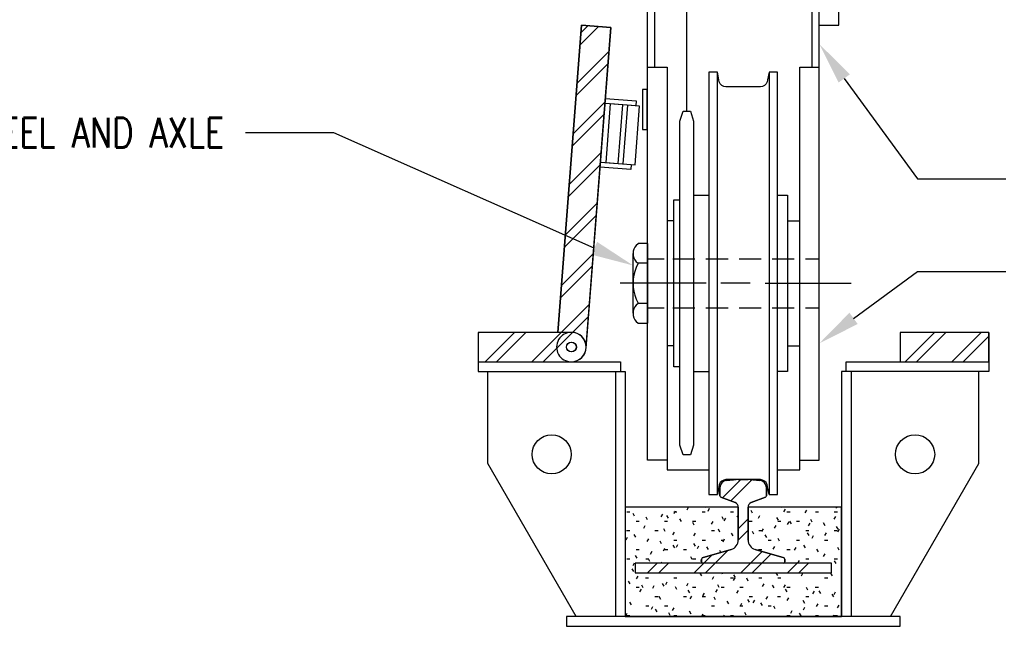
# Model space of a CAD drawing. Header units: inches. Extents: x -165 to 872, y 12 to 168.
# Tile 10 of 17: x 439 to 489, y 91 to 122. Entities that reach past the tile are written whole.
import ezdxf
from ezdxf import colors
from ezdxf.entities.mleader import LeaderData, LeaderLine
from ezdxf.math import Vec2, Vec3

# ---------------------------------------------------------------- set-up
doc = ezdxf.new("R2010")
doc.units = ezdxf.units.IN
doc.header["$MEASUREMENT"] = 0
for name, color, linetype in [('A-DETL-MEDM', 3, 'Continuous'), ('A-DETL-THIN', 1, 'Continuous'), ('A-WALL-PATT', 8, 'Continuous'), ('M-DETL-PATT', 1, 'Continuous'), ('S-ANNO-NOTE', 2, 'Continuous')]:
    doc.layers.add(name, color=color, linetype=linetype)
doc.styles.add('Annotative', font='romans.shx', dxfattribs={"width": 0.8, "height": 0.125})
pattern_1 = [(45, (361.1425, 0), (-1.18794, 1.18794), []), (45, (361.1425, 1.8), (-1.18794, 1.18794), [])]

msp = doc.modelspace()

# ---------------------------------------------------------------- hatches: boundary and pattern name
at = {"layer": 'A-WALL-PATT', "lineweight": -3}
h = msp.add_hatch(dxfattribs=at)
h.set_pattern_fill('FP_1', color=8, style=0, pattern_type=2)
h.set_pattern_definition([(0, (361.1425, 0), (1.92, 0.48), [0.1584, -1.282, 0.1584, -1.282, -7.68]), (0, (361.1425, 0), (1.92, 0.48), [-2.88, 0.1584, -2.722, 0.1584, -1.282, -3.36]), (0, (361.1425, 0), (1.92, 0.48), [-7.2, 0.1584, -0.8016, 0.1584, -2.242]), (120, (361.8625, 0.24), (-1.3756922, 1.4227688), [0.1584, -1.282, 0.1584, -1.282, -7.68]), (120, (361.8625, 0.24), (-1.3756922, 1.4227688), [-2.88, 0.1584, -2.722, 0.1584, -1.282, -3.36]), (120, (361.8625, 0.24), (-1.3756922, 1.4227688), [-7.2, 0.1584, -0.8016, 0.1584, -2.242]), (240, (362.1025, 1.2), (-0.5443078, -1.9027688), [0.1584, -1.282, 0.1584, -1.282, -7.68]), (240, (362.1025, 1.2), (-0.5443078, -1.9027688), [-2.88, 0.1584, -2.722, 0.1584, -1.282, -3.36]), (240, (362.1025, 1.2), (-0.5443078, -1.9027688), [-7.2, 0.1584, -0.8016, 0.1584, -2.242])])
h.paths.add_polyline_path([(481.016, 91.1473), (481.016, 96.7106), (476.266, 96.7106), (476.266, 95.0401), (476.2824, 94.913), (476.3306, 94.7943), (476.4074, 94.6917), (476.5077, 94.612), (476.6249, 94.5604), (478.1108, 94.1212), (478.1329, 94.0985), (478.141, 94.0677), (478.1389, 93.9108), (478.1227, 93.8828), (478.0947, 93.8666), (478.0962, 93.8645), (480.516, 93.8645), (480.516, 93.3645), (470.516, 93.3645), (470.516, 93.8645), (473.9359, 93.8672), (473.9093, 93.8828), (473.8931, 93.9108), (473.891, 93.927), (473.8931, 94.0836), (473.9087, 94.1113), (473.9359, 94.1277), (475.4258, 94.5686), (475.5244, 94.612), (475.6247, 94.6917), (475.7014, 94.7943), (475.7496, 94.913), (475.766, 95.0401), (475.766, 96.7106), (470.016, 96.7106), (470.016, 91.1473), (478.0526, 91.1473)])
at = {"layer": 'M-DETL-PATT', "lineweight": -3}
h = msp.add_hatch(dxfattribs=at)
h.set_pattern_fill('FP_2', color=8, style=0, pattern_type=2)
h.set_pattern_definition(pattern_1)
h.paths.add_polyline_path([(468.0214, 104.9047), (469.2846, 121.1409), (467.7892, 121.2572), (466.5721, 105.6145), (467.2767, 105.6145), (467.4708, 105.5889), (467.6517, 105.514), (467.807, 105.3948), (467.9262, 105.2395), (468.0012, 105.0586), (468.0084, 105.0037)])
h = msp.add_hatch(dxfattribs=at)
h.set_pattern_fill('FP_2', color=8, style=0, pattern_type=2)
h.set_pattern_definition(pattern_1)
h.paths.add_polyline_path([(462.516, 104.1145), (467.2767, 104.1145), (467.4708, 104.14), (467.6517, 104.215), (467.807, 104.3342), (467.9262, 104.4895), (468.0012, 104.6704), (468.0267, 104.8645), (468.0012, 105.0586), (467.9262, 105.2395), (467.807, 105.3948), (467.6517, 105.514), (467.4708, 105.5889), (467.2767, 105.6145), (462.516, 105.6145)])
h.paths.add_polyline_path([(467.2767, 104.6145), (467.212, 104.623), (467.1517, 104.648), (467.0999, 104.6877), (467.0602, 104.7395), (467.0352, 104.7998), (467.0267, 104.8645), (467.0352, 104.9292), (467.0602, 104.9895), (467.0999, 105.0413), (467.1517, 105.081), (467.212, 105.106), (467.2767, 105.1145), (467.3414, 105.106), (467.4017, 105.081), (467.4535, 105.0413), (467.4932, 104.9895), (467.5182, 104.9292), (467.5267, 104.8645), (467.5182, 104.7998), (467.4932, 104.7395), (467.4535, 104.6877), (467.4017, 104.648), (467.3414, 104.623)])
h = msp.add_hatch(dxfattribs=at)
h.set_pattern_fill('FP_2', color=8, style=0, pattern_type=2)
h.set_pattern_definition(pattern_1)
h.paths.add_polyline_path([(488.516, 104.1145), (488.516, 105.6145), (484.016, 105.6145), (484.016, 104.1145)])
h = msp.add_hatch(dxfattribs=at)
h.set_pattern_fill('FP_2', color=8, style=0, pattern_type=2)
h.set_pattern_definition(pattern_1)
h.paths.add_polyline_path([(478.0785, 93.8645), (478.1098, 93.8729), (478.1326, 93.8957), (478.141, 93.927), (478.141, 94.0677), (478.1329, 94.0985), (478.1108, 94.1212), (478.0962, 94.1277), (476.6249, 94.5604), (476.5077, 94.612), (476.4074, 94.6917), (476.3306, 94.7943), (476.2824, 94.913), (476.266, 95.0401), (476.266, 96.7106), (476.2732, 96.7699), (476.2941, 96.8258), (476.3278, 96.8751), (476.3722, 96.9151), (476.4248, 96.9434), (477.1794, 97.2409), (477.1972, 97.2628), (477.2035, 97.2902), (477.2035, 97.7047), (477.192, 97.7971), (477.158, 97.8839), (477.1037, 97.9595), (477.0324, 98.0195), (476.9485, 98.06), (476.8573, 98.0786), (476.3909, 98.1123), (476.2758, 98.1145), (475.6411, 98.1123), (475.5261, 98.1057), (475.1748, 98.0786), (475.0835, 98.06), (474.9996, 98.0195), (474.9284, 97.9595), (474.8741, 97.8839), (474.8401, 97.7971), (474.8285, 97.7047), (474.8285, 97.2902), (474.8425, 97.2508), (474.8526, 97.2409), (474.8781, 97.229), (475.6072, 96.9434), (475.6598, 96.9151), (475.7042, 96.8751), (475.7379, 96.8258), (475.7589, 96.7699), (475.766, 96.7106), (475.766, 95.0401), (475.7496, 94.913), (475.7014, 94.7943), (475.6247, 94.6917), (475.5244, 94.612), (475.4071, 94.5604), (473.9212, 94.1212), (473.8991, 94.0985), (473.891, 94.0677), (473.8931, 93.9108), (473.8994, 93.8957), (473.9223, 93.8729), (473.9535, 93.8645), (478.0526, 93.8645)])
h = msp.add_hatch(dxfattribs=at)
h.set_pattern_fill('FP_2', color=8, style=0, pattern_type=2)
h.set_pattern_definition(pattern_1)
h.paths.add_polyline_path([(475.4258, 93.3645), (480.516, 93.3645), (480.516, 93.8645), (470.516, 93.8645), (470.516, 93.3645), (475.4071, 93.3645)])

# ---------------------------------------------------------------- linework, layer by layer
at = {"layer": 'A-DETL-MEDM', "lineweight": -3}
for p, q in [((471.1427, 99.112), (471.1427, 160.891)), ((479.8927, 99.112), (479.8927, 160.891)), ((480.8893, 121.2548), (480.8893, 136.7532)), ((471.516, 119.1103), (471.516, 125.9284)), ((479.5194, 123.3084), (479.5194, 119.1103)), ((466.5721, 105.6145), (467.7892, 121.2572)), ((467.7892, 121.2572), (469.2846, 121.1409)), ((469.2846, 121.1409), (468.0138, 104.8063)), ((479.8927, 121.2548), (480.8893, 121.2548)), ((471.1427, 119.1103), (472.1393, 119.1103)), ((472.1393, 119.1103), (472.1393, 98.6137)), ((474.7092, 118.8611), (474.2719, 118.8611)), ((474.2719, 118.8611), (474.2719, 97.3628)), ((474.7703, 118.4747), (474.7092, 118.8611)), ((474.7092, 97.3628), (474.7092, 118.8611)), ((477.333, 118.8611), (477.2618, 118.4747)), ((477.7703, 118.8611), (477.333, 118.8611)), ((477.333, 118.8611), (477.333, 97.3628)), ((477.7703, 97.3628), (477.7703, 118.8611)), ((478.8961, 98.6137), (478.8961, 119.1103)), ((478.8961, 119.1103), (479.8927, 119.1103)), ((474.7906, 118.3628), (474.7703, 118.4747)), ((474.8414, 118.2611), (474.7906, 118.3628)), ((477.2414, 118.3628), (477.1906, 118.2611)), ((477.2618, 118.4747), (477.2414, 118.3628)), ((474.9228, 118.1798), (474.8414, 118.2611)), ((475.0245, 118.1289), (474.9228, 118.1798)), ((475.1364, 118.1086), (475.0245, 118.1289)), ((476.8957, 118.1086), (475.1364, 118.1086)), ((477.0075, 118.1289), (476.8957, 118.1086)), ((477.1092, 118.1798), (477.0075, 118.1289)), ((477.1906, 118.2611), (477.1092, 118.1798)), ((469.0028, 117.5179), (470.5702, 117.3959)), ((470.5702, 117.3959), (470.5508, 117.1467)), ((470.5508, 117.1467), (468.9834, 117.2687)), ((470.2987, 113.9065), (468.7313, 114.0284)), ((468.7507, 114.2777), (470.3181, 114.1557)), ((470.3181, 114.1557), (470.2987, 113.9065)), ((472.4821, 103.8611), (472.4821, 112.3628)), ((472.4821, 112.3628), (472.7974, 112.3628)), ((473.4889, 112.6069), (474.2719, 112.6069)), ((477.7703, 112.6069), (478.2686, 112.6069)), ((478.2686, 112.6069), (478.2686, 103.617)), ((467.266, 105.6145), (462.516, 105.6145)), ((462.516, 105.6145), (462.516, 103.6145)), ((484.016, 105.6145), (484.016, 104.1145)), ((488.516, 105.6145), (484.016, 105.6145)), ((488.516, 105.6145), (488.516, 103.6145)), ((462.516, 104.1145), (469.766, 104.1145)), ((469.766, 104.1145), (469.766, 103.6145)), ((472.7974, 103.8611), (472.4821, 103.8611)), ((481.266, 103.6145), (481.266, 104.1145)), ((481.266, 104.1145), (488.516, 104.1145)), ((462.516, 103.6145), (470.016, 103.6145)), ((463.016, 98.9415), (463.016, 103.6145)), ((469.516, 103.6145), (469.516, 91.1473)), ((470.016, 103.6145), (470.016, 91.1473)), ((473.4889, 103.617), (474.2719, 103.617)), ((478.2686, 103.617), (477.7703, 103.617)), ((488.516, 103.6145), (481.016, 103.6145)), ((481.016, 103.6145), (481.016, 91.1473)), ((481.516, 103.6145), (481.516, 91.1473)), ((488.016, 98.9415), (488.016, 103.6145)), ((467.516, 91.1473), (463.016, 98.9415)), ((472.1393, 99.112), (471.1427, 99.112)), ((478.8961, 99.112), (479.8927, 99.112)), ((483.516, 91.1473), (488.016, 98.9415)), ((472.1393, 98.6137), (474.2719, 98.6137)), ((477.7703, 98.6137), (478.8961, 98.6137)), ((474.7906, 97.8611), (474.7703, 97.7492)), ((474.8414, 97.9628), (474.7906, 97.8611)), ((474.9228, 98.0442), (474.8414, 97.9628)), ((475.0245, 98.095), (474.9228, 98.0442)), ((475.1364, 98.1153), (475.0245, 98.095)), ((476.8957, 98.1153), (475.1364, 98.1153)), ((475.1748, 98.0786), (475.5261, 98.1057)), ((475.7562, 98.1145), (476.2758, 98.1145)), ((476.5059, 98.1057), (476.8573, 98.0786)), ((477.0075, 98.095), (476.8957, 98.1153)), ((477.1092, 98.0442), (477.0075, 98.095)), ((477.1906, 97.9628), (477.1092, 98.0442)), ((477.2414, 97.8611), (477.1906, 97.9628)), ((477.2618, 97.7492), (477.2414, 97.8611)), ((474.2719, 97.3628), (474.7092, 97.3628)), ((474.7703, 97.7492), (474.7092, 97.3628)), ((474.8285, 97.2902), (474.8285, 97.7047)), ((477.2035, 97.7047), (477.2035, 97.2902)), ((477.333, 97.3628), (477.2618, 97.7492)), ((477.333, 97.3628), (477.7703, 97.3628)), ((475.6072, 96.9434), (474.8781, 97.229)), ((477.1539, 97.229), (476.4248, 96.9434)), ((475.766, 96.7106), (470.016, 96.7106)), ((475.766, 95.0401), (475.766, 96.7106)), ((481.016, 96.7106), (476.266, 96.7106)), ((476.266, 96.7106), (476.266, 95.0401)), ((473.9359, 94.1277), (475.4071, 94.5604)), ((476.6249, 94.5604), (478.0962, 94.1277)), ((480.516, 93.8645), (470.516, 93.8645)), ((470.516, 93.8645), (470.516, 93.3645)), ((473.891, 93.927), (473.891, 94.0677)), ((478.141, 94.0677), (478.141, 93.927)), ((480.516, 93.3645), (480.516, 93.8645)), ((470.516, 93.3645), (480.516, 93.3645)), ((484.016, 91.1473), (467.016, 91.1473)), ((467.016, 91.1473), (467.016, 90.6473)), ((484.016, 90.6473), (484.016, 91.1473)), ((467.016, 90.6473), (484.016, 90.6473))]:
    msp.add_line(p, q, dxfattribs=at)
for centre, radius in [((467.266, 104.8645), 0.25), ((466.266, 99.403), 1), ((484.766, 99.403), 1)]:
    msp.add_circle(centre, radius, dxfattribs=at)
for centre, radius, start, end in [((467.266, 104.8645), 0.75, 270, 90), ((475.2035, 97.7047), 0.375, 94.39871, 180), ((475.7562, 95.1145), 3, 90, 94.39871), ((476.2758, 95.1145), 3, 85.60129, 90), ((476.8285, 97.7047), 0.375, 0, 85.60129), ((474.891, 97.2902), 0.0625, 180, 258.11134), ((477.141, 97.2902), 0.0625, 281.88866, 0), ((475.516, 96.7106), 0.25, 0, 68.60231), ((476.516, 96.7106), 0.25, 111.39769, 180), ((475.266, 95.0401), 0.5, 286.38954, 0), ((476.766, 95.0401), 0.5, 180, 253.61046), ((473.9535, 94.0677), 0.0625, 106.38954, 180), ((473.9535, 93.927), 0.0625, 180, 270), ((478.0785, 93.927), 0.0625, 270, 0), ((478.0785, 94.0677), 0.0625, 0, 73.61046)]:
    msp.add_arc(centre, radius, start, end, dxfattribs=at)
at = {"layer": 'A-DETL-THIN', "lineweight": -3}
for p, q in [((473.1431, 116.8679), (473.1431, 126.6549)), ((467.7892, 121.2572), (466.5721, 105.6145)), ((469.2846, 121.1409), (467.7892, 121.2572)), ((468.0214, 104.9047), (469.2846, 121.1409)), ((471.1207, 117.9791), (470.8859, 117.9791)), ((470.8859, 117.9791), (470.8859, 115.948)), ((471.1207, 115.948), (471.1207, 117.9791)), ((469.2487, 117.248), (469.016, 114.2571)), ((470.7441, 117.1317), (469.2487, 117.248)), ((469.8718, 117.1995), (469.6391, 114.2086)), ((470.121, 117.1801), (469.8883, 114.1892)), ((470.5114, 114.1407), (470.7441, 117.1317)), ((472.7974, 116.3696), (472.9601, 116.8679)), ((472.9601, 116.8679), (473.3262, 116.8679)), ((473.3262, 116.8679), (473.4889, 116.3696)), ((472.7974, 99.8747), (472.7974, 116.3696)), ((473.4889, 116.3696), (473.4889, 99.8747)), ((470.8859, 115.948), (471.1207, 115.948)), ((469.016, 114.2571), (470.5114, 114.1407)), ((472.4821, 111.295), (472.1393, 111.295)), ((478.2686, 111.295), (478.8961, 111.295)), ((470.6749, 110.1255), (470.5732, 110.0442)), ((471.163, 110.1357), (470.6749, 110.1357)), ((471.163, 106.0882), (471.163, 110.1357)), ((470.4105, 106.5865), (470.4105, 109.6272)), ((471.163, 109.3628), (471.9969, 109.3628)), ((472.4313, 109.3628), (473.5601, 109.3628)), ((474.1194, 109.3628), (475.2482, 109.3628)), ((475.8075, 109.3628), (476.9262, 109.3628)), ((477.4957, 109.3628), (478.6143, 109.3628)), ((479.1838, 109.3628), (479.8927, 109.3628)), ((470.5732, 109.2103), (470.6749, 109.1289)), ((470.6749, 109.1289), (470.5732, 108.9154)), ((471.163, 109.1289), (470.6749, 109.1289)), ((474.1296, 108.1221), (469.7465, 108.1221)), ((476.377, 108.1221), (474.8719, 108.1221)), ((477.1296, 108.1221), (481.5228, 108.1221)), ((470.5732, 107.3086), (470.6749, 107.095)), ((470.6749, 107.0848), (470.5732, 107.0035)), ((470.6749, 107.095), (471.163, 107.095)), ((471.163, 106.8611), (471.9969, 106.8611)), ((472.4313, 106.8611), (473.5601, 106.8611)), ((474.1194, 106.8611), (475.2482, 106.8611)), ((475.8075, 106.8611), (476.9262, 106.8611)), ((477.4957, 106.8611), (478.6143, 106.8611)), ((479.1838, 106.8611), (479.8927, 106.8611)), ((470.5732, 106.1696), (470.6749, 106.0882)), ((470.6749, 106.0882), (471.163, 106.0882)), ((462.516, 105.6145), (462.516, 104.1145)), ((467.2767, 105.6145), (462.516, 105.6145)), ((488.516, 105.6145), (484.016, 105.6145)), ((484.016, 105.6145), (484.016, 104.1145)), ((488.516, 104.1145), (488.516, 105.6145)), ((472.4821, 104.9289), (472.1393, 104.9289)), ((478.2686, 104.9289), (478.8961, 104.9289)), ((462.516, 104.1145), (467.2767, 104.1145)), ((484.016, 104.1145), (488.516, 104.1145)), ((472.9601, 99.3764), (472.7974, 99.8747)), ((473.4889, 99.8747), (473.3262, 99.3764)), ((473.3262, 99.3764), (472.9601, 99.3764)), ((475.5261, 98.1057), (475.1748, 98.0786)), ((476.2758, 98.1145), (475.7562, 98.1145)), ((476.8573, 98.0786), (476.5059, 98.1057)), ((474.8285, 97.7047), (474.8285, 97.2902)), ((477.2035, 97.2902), (477.2035, 97.7047)), ((474.8781, 97.229), (475.6072, 96.9434)), ((476.4248, 96.9434), (477.1539, 97.229)), ((475.766, 96.7106), (470.016, 96.7106)), ((470.016, 96.7106), (470.016, 91.1473)), ((475.766, 96.7106), (475.766, 95.0401)), ((481.016, 96.7106), (476.266, 96.7106)), ((476.266, 95.0401), (476.266, 96.7106)), ((481.016, 91.1473), (481.016, 96.7106)), ((475.4071, 94.5604), (473.9359, 94.1277)), ((478.0962, 94.1277), (476.6249, 94.5604)), ((480.516, 93.8645), (470.516, 93.8645)), ((470.516, 93.8645), (470.516, 93.3645)), ((473.891, 94.0677), (473.891, 93.927)), ((478.141, 93.927), (478.141, 94.0677)), ((480.516, 93.3645), (480.516, 93.8645)), ((470.516, 93.3645), (480.516, 93.3645)), ((470.016, 91.1473), (481.016, 91.1473))]:
    msp.add_line(p, q, dxfattribs=at)
msp.add_circle((467.2767, 104.8645), 0.25, dxfattribs=at)
for centre, radius, start, end in [((472.4388, 108.112), 2.0312, 156.70101, 203.29899), ((467.266, 104.8645), 0.75, 89.17549, 270), ((467.2767, 104.8645), 0.75, 270, 90), ((475.2035, 97.7047), 0.375, 94.39871, 180), ((475.7562, 95.1145), 3, 90, 94.39871), ((476.2758, 95.1145), 3, 85.60129, 90), ((476.8285, 97.7047), 0.375, 360, 85.60129), ((474.891, 97.2902), 0.0625, 180, 258.11134), ((477.141, 97.2902), 0.0625, 281.88866, 0), ((475.516, 96.7106), 0.25, 360, 68.60231), ((476.516, 96.7106), 0.25, 111.39769, 180), ((475.266, 95.0401), 0.5, 286.38954, 0), ((476.766, 95.0401), 0.5, 180, 253.61046), ((473.9535, 94.0677), 0.0625, 106.38954, 180), ((473.9535, 93.927), 0.0625, 180, 270), ((478.0785, 93.927), 0.0625, 270, 0), ((478.0785, 94.0677), 0.0625, 0, 73.61046)]:
    msp.add_arc(centre, radius, start, end, dxfattribs=at)
for points in [[(470.5732, 110.0442), (470.3539, 109.826), (470.3539, 109.4284), (470.5732, 109.2103)], [(470.5732, 107.0035), (470.3539, 106.7854), (470.3539, 106.3877), (470.5732, 106.1696)]]:
    msp.add_open_spline(points, degree=3, dxfattribs=at)

# ---------------------------------------------------------------- leaders
at = {"layer": 'S-ANNO-NOTE', "lineweight": -3}
ml = msp.add_multileader_mtext('Standard', dxfattribs=at)
ml.set_content('{\\C256;1/4" THK STL PL. SIZE AS REQUIRED BY DOOR MFR FOR SELECTED WHEEL MOTOR REQUIREMENTS}', color=2, style='Annotative')
ml.set_leader_properties(color=1)
ml.build(insert=Vec2(0, 0))
ml.multileader.update_dxf_attribs({"text_right_attachment_type": 3, "dogleg_length": 0.375, "arrow_head_size": 2.16, "scale": 12})
ctx = ml.context
ctx.base_point, ctx.scale, ctx.char_height, ctx.arrow_head_size, ctx.landing_gap_size, ctx.plane_origin = Vec3(221.4589, 131.5349), 12, 1.5, 2.16, 1.08, Vec3(195.8012, 87.9441)
ctx.right_attachment = 3
notes = []
notes.append((ctx, [(0, (1, 1, 0), (216.9589, 131.5349), (1, 0), 4.5, [(0, [(205.69, 112.555)], 0, [])])]))
ctx.mtext.insert, ctx.mtext.width, ctx.mtext.flow_direction = Vec3(222.5389, 132.3563), 34.725858, 5
ml = msp.add_multileader_mtext('Standard', dxfattribs=at)
ml.set_content('\\pxt3.2,6.4,9.6,12.8,16,19.2,22.4,25.6,28.8,32,35.2,38.4,41.6,44.8,48,51.2,54.4,57.6,60.8,64,67.2,70.4,73.6,76.8,80,83.2,86.4,89.6,92.8,96,99.2,102.4;{\\C256;7/8" THK PL BEYOND}', color=2, style='Annotative')
ml.set_leader_properties(color=1)
ml.build(insert=Vec2(0, 0))
ml.multileader.update_dxf_attribs({"text_right_attachment_type": 3, "dogleg_length": 0.375, "arrow_head_size": 2.16, "scale": 12})
ctx = ml.context
ctx.base_point, ctx.scale, ctx.char_height, ctx.arrow_head_size, ctx.landing_gap_size, ctx.plane_origin = Vec3(341.6137, 124.1743), 12, 1.5, 2.16, 1.08, Vec3(329.5337, 81.8521)
ctx.right_attachment = 3
notes.append((ctx, [(0, (1, 1, 0), (337.1137, 124.1743), (1, 0), 4.5, [(0, [(328.7978, 112.7628)], 0, [])])]))
ctx.mtext.insert, ctx.mtext.width, ctx.mtext.flow_direction = Vec3(342.6937, 124.9243), 10.554081, 5
ml = msp.add_multileader_mtext('Standard', dxfattribs=at)
ml.set_content('\\pxt3.2,6.4,9.6,12.8,16,19.2,22.4,25.6,28.8,32,35.2,38.4,41.6,44.8,48,51.2,54.4,57.6,60.8,64,67.2,70.4,73.6,76.8,80,83.2,86.4,89.6,92.8,96,99.2,102.4;{\\C256;#10 COUNTERSUNK SCREWS @ 6" OC AROUND PERIMETER}', color=2, style='Annotative')
ml.set_leader_properties(color=1)
ml.build(insert=Vec2(0, 0))
ml.multileader.update_dxf_attribs({"text_right_attachment_type": 3, "dogleg_length": 0.375, "arrow_head_size": 2.16, "scale": 12})
ctx = ml.context
ctx.base_point, ctx.scale, ctx.char_height, ctx.arrow_head_size, ctx.landing_gap_size, ctx.plane_origin = Vec3(221.4589, 119.5602), 12, 1.5, 2.16, 1.08, Vec3(195.8012, 78.3949)
ctx.right_attachment = 3
notes.append((ctx, [(0, (1, 1, 0), (216.9589, 119.5602), (1, 0), 4.5, [(0, [(206.7836, 110.8066)], 0, [])])]))
ctx.mtext.insert, ctx.mtext.width, ctx.mtext.flow_direction = Vec3(222.5389, 120.3102), 35.802177, 5
ml = msp.add_multileader_mtext('Standard', dxfattribs=at)
ml.set_content('\\pxt3.2,6.4,9.6,12.8,16,19.2,22.4,25.6,28.8,32,35.2,38.4,41.6,44.8,48,51.2,54.4,57.6,60.8,64,67.2,70.4,73.6,76.8,80,83.2,86.4,89.6,92.8,96,99.2,102.4;{\\C256;3/8" THK PL}', color=2, style='Annotative')
ml.set_leader_properties(color=1)
ml.build(insert=Vec2(0, 0))
ml.multileader.update_dxf_attribs({"text_right_attachment_type": 3, "dogleg_length": 0.375, "arrow_head_size": 2.16, "scale": 12})
ctx = ml.context
ctx.base_point, ctx.scale, ctx.char_height, ctx.arrow_head_size, ctx.landing_gap_size, ctx.plane_origin = Vec3(489.3956, 113.425), 12, 1.5, 2.16, 1.08, Vec3(469.8369, 155.7472)
ctx.right_attachment = 3
notes.append((ctx, [(0, (1, 1, 0), (484.8956, 113.425), (1, 0), 4.5, [(0, [(479.8927, 120.2905)], 0, [])])]))
ctx.mtext.insert, ctx.mtext.width, ctx.mtext.flow_direction = Vec3(490.4756, 114.425), 19.692162, 5
ml = msp.add_multileader_mtext('Standard', dxfattribs=at)
ml.set_content('{\\C256;DOOR WHEEL AND AXLE}', color=2, style='Annotative')
ml.set_leader_properties(color=1)
ml.build(insert=Vec2(0, 0))
ml.multileader.update_dxf_attribs({"text_right_attachment_type": 3, "dogleg_length": 0.375, "arrow_head_size": 2.16, "scale": 12})
ctx = ml.context
ctx.base_point, ctx.scale, ctx.char_height, ctx.arrow_head_size, ctx.landing_gap_size, ctx.plane_origin = Vec3(426.8639, 115.7798), 12, 1.5, 2.16, 1.08, Vec3(481.8626, 72.9796)
ctx.right_attachment, ctx.text_align_type = 3, 2
notes.append((ctx, [(0, (1, 1, 0), (455.1811, 115.7798), (-1, 0), 4.5, [(0, [(470.4105, 109.0203)], 0, [])])]))
ctx.mtext.insert, ctx.mtext.width, ctx.mtext.alignment, ctx.mtext.flow_direction = Vec3(449.6011, 116.5298), 23.914505, 3, 5
ml = msp.add_multileader_mtext('Standard', dxfattribs=at)
ml.set_content('\\pxt3.2,6.4,9.6,12.8,16,19.2,22.4,25.6,28.8,32,35.2,38.4,41.6,44.8,48,51.2,54.4,57.6,60.8,64,67.2,70.4,73.6,76.8,80,83.2,86.4,89.6,92.8,96,99.2,102.4;{\\C256;PLOW NOT SHOWN\\PFOR CLARITY}', color=2, style='Annotative')
ml.set_leader_properties(color=1)
ml.build(insert=Vec2(0, 0))
ml.multileader.update_dxf_attribs({"text_right_attachment_type": 3, "dogleg_length": 0.375, "arrow_head_size": 2.16, "scale": 12})
ctx = ml.context
ctx.base_point, ctx.scale, ctx.char_height, ctx.arrow_head_size, ctx.landing_gap_size, ctx.plane_origin = Vec3(360.1709, 113.2954), 12, 1.5, 2.16, 1.08, Vec3(345.5092, 70.1748)
ctx.right_attachment = 3
notes.append((ctx, [(0, (1, 1, 0), (355.6709, 113.2954), (1, 0), 4.5, [(0, [(350.7227, 108.2905)], 0, [])])]))
ctx.mtext.insert, ctx.mtext.width, ctx.mtext.flow_direction = Vec3(361.2509, 114.0454), 12.676893, 5
ml = msp.add_multileader_mtext('Standard', dxfattribs=at)
ml.set_content('\\A1;\\pxt3.2,6.4,9.6,12.8,16,19.2,22.4,25.6,28.8,32,35.2,38.4,41.6,44.8,48,51.2,54.4,57.6,60.8,64,67.2,70.4,73.6,76.8,80,83.2,86.4,89.6,92.8,96,99.2,102.4;{\\C256;7/8" THK PL}', color=2, style='Annotative')
ml.set_leader_properties(color=1)
ml.build(insert=Vec2(0, 0))
ml.multileader.update_dxf_attribs({"text_right_attachment_type": 3, "dogleg_length": 0.375, "arrow_head_size": 2.16, "scale": 12})
ctx = ml.context
ctx.base_point, ctx.scale, ctx.char_height, ctx.arrow_head_size, ctx.landing_gap_size, ctx.plane_origin = Vec3(489.3956, 108.7069), 12, 1.5, 2.16, 1.08, Vec3(469.8369, 66.3848)
ctx.right_attachment = 3
notes.append((ctx, [(0, (1, 1, 0), (484.8956, 108.7069), (1, 0), 4.5, [(0, [(479.8927, 105.0512)], 0, [])])]))
ctx.mtext.insert, ctx.mtext.width, ctx.mtext.flow_direction = Vec3(490.4756, 109.7069), 20.317888, 5
ml = msp.add_multileader_mtext('Standard', dxfattribs=at)
ml.set_content('\\pxt3.2,6.4,9.6,12.8,16,19.2,22.4,25.6,28.8,32,35.2,38.4,41.6,44.8,48,51.2,54.4,57.6,60.8,64,67.2,70.4,73.6,76.8,80,83.2,86.4,89.6,92.8,96,99.2,102.4;{\\C256;C7x14.75 @ 7/8" THK PLATE}', color=2, style='Annotative')
ml.set_leader_properties(color=1)
ml.build(insert=Vec2(0, 0))
ml.multileader.update_dxf_attribs({"text_right_attachment_type": 3, "dogleg_length": 0.375, "arrow_head_size": 2.16, "scale": 12})
ctx = ml.context
ctx.base_point, ctx.scale, ctx.char_height, ctx.arrow_head_size, ctx.landing_gap_size, ctx.plane_origin = Vec3(360.1709, 104.6534), 12, 1.5, 2.16, 1.08, Vec3(342.4294, 62.3313)
ctx.right_attachment = 3
notes.append((ctx, [(0, (1, 1, 0), (355.6709, 104.6534), (1, 0), 4.5, [(0, [(347.6429, 106.6721)], 0, [])])]))
ctx.mtext.insert, ctx.mtext.width, ctx.mtext.flow_direction = Vec3(361.2509, 105.4034), 19.472306, 5
ml = msp.add_multileader_mtext('Standard', dxfattribs=at)
ml.set_content('\\pxt3.2,6.4,9.6,12.8,16,19.2,22.4,25.6,28.8,32,35.2,38.4,41.6,44.8,48,51.2,54.4,57.6,60.8,64,67.2,70.4,73.6,76.8,80,83.2,86.4,89.6,92.8,96,99.2,102.4;{\\C256;PERIMETER CHANNEL}', color=2, style='Annotative')
ml.set_leader_properties(color=1)
ml.build(insert=Vec2(0, 0))
ml.multileader.update_dxf_attribs({"text_right_attachment_type": 3, "dogleg_length": 0.375, "arrow_head_size": 2.16, "scale": 12})
ctx = ml.context
ctx.base_point, ctx.scale, ctx.char_height, ctx.arrow_head_size, ctx.landing_gap_size, ctx.plane_origin = Vec3(221.4589, 100.4629), 12, 1.5, 2.16, 1.08, Vec3(203.7174, 58.1407)
ctx.right_attachment = 3
notes.append((ctx, [(0, (1, 1, 0), (216.9589, 100.4629), (1, 0), 4.5, [(0, [(212.8147, 103.9498)], 0, [])])]))
ctx.mtext.insert, ctx.mtext.width, ctx.mtext.flow_direction = Vec3(222.5389, 101.2129), 20.18299, 5
ml = msp.add_multileader_mtext('Standard', dxfattribs=at)
ml.set_content('\\pxt3.2,6.4,9.6,12.8,16,19.2,22.4,25.6,28.8,32,35.2,38.4,41.6,44.8,48,51.2,54.4,57.6,60.8,64,67.2,70.4,73.6,76.8,80,83.2,86.4,89.6,92.8,96,99.2,102.4;{\\C256;DOOR WHEEL\\PAND AXLE}', color=2, style='Annotative')
ml.set_leader_properties(color=1)
ml.build(insert=Vec2(0, 0))
ml.multileader.update_dxf_attribs({"text_right_attachment_type": 3, "dogleg_length": 0.375, "arrow_head_size": 2.16, "scale": 12})
ctx = ml.context
ctx.base_point, ctx.scale, ctx.char_height, ctx.arrow_head_size, ctx.landing_gap_size, ctx.plane_origin = Vec3(340.598, 94.3452), 12, 1.5, 2.16, 1.08, Vec3(324.9901, 52.0231)
ctx.right_attachment = 3
notes.append((ctx, [(0, (1, 1, 0), (338.2316, 94.3452), (1, 0), 2.3664, [(0, [(336.52, 103.2716)], 0, [])])]))
ctx.mtext.insert, ctx.mtext.width, ctx.mtext.flow_direction = Vec3(341.678, 95.0952), 13.520466, 5
ml = msp.add_multileader_mtext('Standard', dxfattribs=at)
ml.set_content('{\\C256;7/8" THK PL BEYOND}', color=2, style='Annotative')
ml.set_leader_properties(color=1)
ml.build(insert=Vec2(0, 0))
ml.multileader.update_dxf_attribs({"text_right_attachment_type": 3, "dogleg_length": 0.375, "arrow_head_size": 2.16, "scale": 12})
ctx = ml.context
ctx.base_point, ctx.scale, ctx.char_height, ctx.arrow_head_size, ctx.landing_gap_size, ctx.plane_origin = Vec3(157.3523, 92.3335), 12, 1.5, 2.16, 1.08, Vec3(198.0753, 49.8026)
ctx.right_attachment = 3
notes.append((ctx, [(0, (1, 1, 0), (184.1837, 92.0478), (-1, 0), 4.5, [(0, [(190.5009, 102.4384)], 0, [])])]))
ctx.mtext.insert, ctx.mtext.width, ctx.mtext.flow_direction = Vec3(158.4323, 93.3335), 27.297429, 5
ml = msp.add_multileader_mtext('Standard', dxfattribs=at)
ml.set_content('\\pxt3.2,6.4,9.6,12.8,16,19.2,22.4,25.6,28.8,32,35.2,38.4,41.6,44.8,48,51.2,54.4,57.6,60.8,64,67.2,70.4,73.6,76.8,80,83.2,86.4,89.6,92.8,96,99.2,102.4;{\\C256;3/8" THK PL}', color=2, style='Annotative')
ml.set_leader_properties(color=1)
ml.build(insert=Vec2(0, 0))
ml.multileader.update_dxf_attribs({"text_right_attachment_type": 3, "dogleg_length": 0.375, "arrow_head_size": 2.16, "scale": 12})
ctx = ml.context
ctx.base_point, ctx.scale, ctx.char_height, ctx.arrow_head_size, ctx.landing_gap_size, ctx.plane_origin = Vec3(204.4018, 92.1248), 12, 1.5, 2.16, 1.08, Vec3(187.089, 49.8026)
ctx.right_attachment = 3
notes.append((ctx, [(0, (1, 1, 0), (199.9018, 92.1248), (1, 0), 4.5, [(0, [(194.0946, 101.7974)], 0, [])])]))
ctx.mtext.insert, ctx.mtext.width, ctx.mtext.flow_direction = Vec3(205.4818, 93.1248), 24.089797, 5
ml = msp.add_multileader_mtext('Standard', dxfattribs=at)
ml.set_content('\\pxt3.2,6.4,9.6,12.8,16,19.2,22.4,25.6,28.8,32,35.2,38.4,41.6,44.8,48,51.2,54.4,57.6,60.8,64,67.2,70.4,73.6,76.8,80,83.2,86.4,89.6,92.8,96,99.2,102.4;{\\C256;DOOR WHEEL AND AXLE}', color=2, style='Annotative')
ml.set_leader_properties(color=1)
ml.build(insert=Vec2(0, 0))
ml.multileader.update_dxf_attribs({"text_right_attachment_type": 3, "dogleg_length": 0.375, "arrow_head_size": 2.16, "scale": 12})
ctx = ml.context
ctx.base_point, ctx.scale, ctx.char_height, ctx.arrow_head_size, ctx.landing_gap_size, ctx.plane_origin = Vec3(208.144, 95.8971), 12, 1.5, 2.16, 1.08, Vec3(189.1767, 53.575)
ctx.right_attachment = 3
notes.append((ctx, [(0, (1, 1, 0), (203.644, 95.8971), (1, 0), 4.5, [(0, [(200.45, 101.0442)], 0, [])])]))
ctx.mtext.insert, ctx.mtext.width, ctx.mtext.flow_direction = Vec3(209.224, 96.6471), 23.226477, 5
for ctx, leaders in notes:
    for number, flags, end, landing, length, lines in leaders:
        leader = LeaderData()
        leader.index, (leader.has_last_leader_line, leader.has_dogleg_vector, leader.attachment_direction) = number, flags
        leader.last_leader_point, leader.dogleg_vector, leader.dogleg_length = Vec3(end), Vec3(landing), length
        for number, points, colour, breaks in lines:
            line = LeaderLine()
            line.index, line.vertices, line.color, line.breaks = number, Vec3.list(points), colors.encode_raw_color(colour), breaks
            leader.lines.append(line)
        ctx.leaders.append(leader)

doc.saveas('drawing.dxf')
